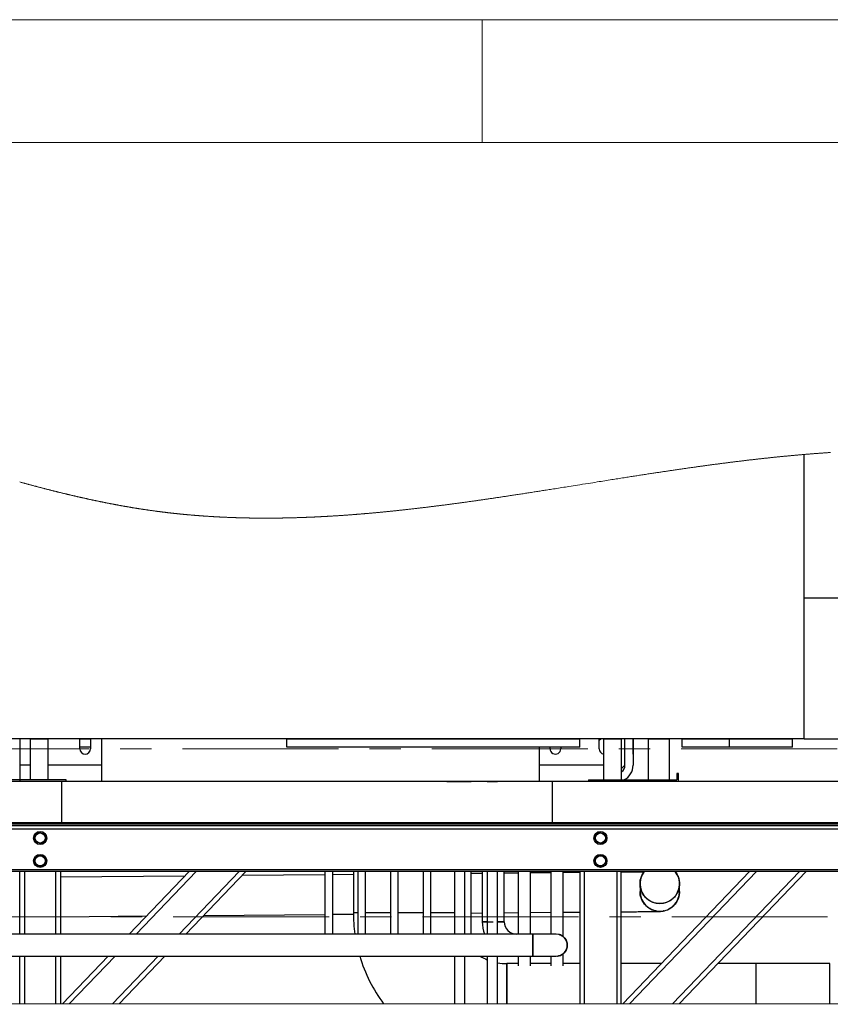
# Model space of a CAD drawing. Header units: millimetres. Extents: x 5 to 589, y 5 to 415.
# Tile 14 of 96: x 78 to 111, y 375 to 415. Entities that reach past the tile are written whole.
import ezdxf

# ---------------------------------------------------------------- set-up
doc = ezdxf.new("R2010")
doc.units = ezdxf.units.MM
doc.linetypes.add('CENTER', pattern=[10.16, 6.35, -1.27, 1.27, -1.27])
doc.layers.add('TRAIT-FORT', color=4, linetype='Continuous', lineweight=25)

msp = doc.modelspace()

# ---------------------------------------------------------------- linework, layer by layer
at = {"color": 7, "linetype": 'Continuous', "lineweight": 18}
for p, q in [((589, 415), (5, 415)), ((97, 415), (97, 410)), ((584, 410), (10, 410))]:
    msp.add_line(p, q, dxfattribs=at)
at = {"color": 7, "linetype": 'CENTER', "lineweight": 18}
for p, q in [((223.22309, 385.2878), (32.52359, 385.2878)), ((233.0004, 378.43945), (18.42773, 378.43945))]:
    msp.add_line(p, q, dxfattribs=at)
at = {"color": 7, "linetype": 'Continuous', "lineweight": 18, "flags": 128}
msp.add_lwpolyline([(111.19628, 397.36377), (111.17396, 397.36231), (111.14765, 397.36058), (111.12134, 397.35883), (111.09503, 397.35707), (111.06873, 397.35529), (111.04188, 397.35347), (111.01503, 397.35164), (110.98819, 397.34979), (110.96134, 397.34792), (110.9345, 397.34605), (110.90765, 397.34416), (110.8808, 397.34225), (110.85402, 397.34034), (110.82723, 397.33842), (110.80044, 397.33648), (110.77365, 397.33453), (110.74686, 397.33257), (110.72055, 397.33063), (110.69424, 397.32868), (110.66793, 397.32671), (110.64162, 397.32473), (110.61477, 397.3227), (110.58792, 397.32066), (110.56108, 397.3186), (110.53423, 397.31653), (110.50738, 397.31445), (110.48053, 397.31236), (110.45368, 397.31025), (110.42684, 397.30814), (110.39999, 397.306), (110.37314, 397.30386), (110.34629, 397.3017), (110.31944, 397.29954), (110.29259, 397.29736), (110.26575, 397.29516), (110.24113, 397.29314), (110.21652, 397.29111), (110.19191, 397.28907), (110.1673, 397.28702), (110.14269, 397.28496), (110.11808, 397.28288), (110.09273, 397.28074), (110.06738, 397.27858), (110.04203, 397.27642), (110.01669, 397.27424), (109.99134, 397.27205), (109.96644, 397.2699), (109.94155, 397.26773), (109.91665, 397.26555), (109.89176, 397.26336), (109.86635, 397.26112), (109.84095, 397.25886), (109.81555, 397.2566), (109.79014, 397.25432), (109.76474, 397.25203), (109.73934, 397.24974), (109.71393, 397.24743), (109.68853, 397.24512), (109.66312, 397.24279), (109.63772, 397.24045), (109.61232, 397.2381), (109.58691, 397.23575), (109.56151, 397.23338), (109.53611, 397.231), (109.50816, 397.22837), (109.48022, 397.22573), (109.45227, 397.22308), (109.42433, 397.22042), (109.39638, 397.21774), (109.37098, 397.2153), (109.34557, 397.21285), (109.32017, 397.21038), (109.29477, 397.20791), (109.26936, 397.20543), (109.24396, 397.20294), (109.21855, 397.20043), (109.19061, 397.19767), (109.16266, 397.19489), (109.13472, 397.19211), (109.10677, 397.18931), (109.07883, 397.1865), (109.05088, 397.18368), (109.02294, 397.18085), (108.99499, 397.178), (108.96705, 397.17515), (108.9391, 397.17228), (108.91166, 397.16945), (108.88421, 397.16661), (108.85677, 397.16377), (108.82932, 397.16091), (108.79968, 397.15781), (108.77004, 397.15469), (108.74041, 397.15157), (108.71077, 397.14843), (108.68113, 397.14528), (108.65149, 397.14212), (108.62354, 397.13913), (108.5956, 397.13612), (108.56765, 397.13311), (108.53971, 397.13008), (108.51176, 397.12705), (108.48382, 397.124), (108.45587, 397.12094), (108.42793, 397.11787), (108.39998, 397.11479), (108.37204, 397.11171), (108.34459, 397.10866), (108.31715, 397.10561), (108.2897, 397.10254), (108.26226, 397.09947), (108.23431, 397.09633), (108.20637, 397.09318), (108.17842, 397.09001), (108.15048, 397.08684), (108.12253, 397.08366), (108.09509, 397.08053), (108.06764, 397.07738), (108.0402, 397.07423), (108.01275, 397.07106), (107.98475, 397.06783), (107.95674, 397.06458), (107.92873, 397.06132), (107.90073, 397.05805), (107.87272, 397.05477), (107.84472, 397.05148), (107.81671, 397.04819), (107.78708, 397.04469), (107.75744, 397.04117), (107.7278, 397.03765), (107.69816, 397.03412), (107.66853, 397.03057), (107.63889, 397.02702), (107.61094, 397.02366), (107.583, 397.02029), (107.55506, 397.01691), (107.52711, 397.01352), (107.49917, 397.01012), (107.46798, 397.00632), (107.4368, 397.0025), (107.40561, 396.99868), (107.37443, 396.99484), (107.34324, 396.99099), (107.31205, 396.98713), (107.28087, 396.98326), (107.24968, 396.97937), (107.21849, 396.97548), (107.18731, 396.97157), (107.15612, 396.96766), (107.12494, 396.96373), (107.09375, 396.95979), (107.06257, 396.95585), (107.03138, 396.95189), (107.0002, 396.94792), (106.96753, 396.94375), (106.93486, 396.93956), (106.90219, 396.93537), (106.86952, 396.93117), (106.83685, 396.92695), (106.80418, 396.92272), (106.77299, 396.91868), (106.74181, 396.91462), (106.71063, 396.91055), (106.67945, 396.90648), (106.64826, 396.90239), (106.61708, 396.8983), (106.58589, 396.89419), (106.55471, 396.89007), (106.52204, 396.88575), (106.48938, 396.88142), (106.45671, 396.87708), (106.42404, 396.87272), (106.39137, 396.86836), (106.35871, 396.86398), (106.32604, 396.85959), (106.29337, 396.8552), (106.26071, 396.85079), (106.22804, 396.84638), (106.19538, 396.84195), (106.16271, 396.83752), (106.13191, 396.83332), (106.10111, 396.82912), (106.07032, 396.82491), (106.03952, 396.82069), (106.00872, 396.81647), (105.97316, 396.81158), (105.93761, 396.80667), (105.90205, 396.80176), (105.8665, 396.79684), (105.83094, 396.7919), (105.79602, 396.78704), (105.7611, 396.78217), (105.72618, 396.77729), (105.69126, 396.7724), (105.65563, 396.7674), (105.62, 396.76239), (105.58437, 396.75737), (105.54874, 396.75234), (105.51311, 396.7473), (105.47748, 396.74224), (105.44185, 396.73718), (105.40622, 396.73211), (105.37059, 396.72702), (105.33496, 396.72193), (105.29934, 396.71683), (105.26371, 396.71171), (105.22808, 396.70659), (105.19245, 396.70146), (105.15326, 396.6958), (105.11407, 396.69013), (105.07488, 396.68445), (105.0357, 396.67876), (104.99651, 396.67306), (104.95495, 396.667), (104.91338, 396.66093), (104.87182, 396.65485), (104.83026, 396.64875), (104.7887, 396.64264), (104.74714, 396.63652), (104.70796, 396.63074), (104.66877, 396.62495), (104.62959, 396.61915), (104.5904, 396.61334), (104.55122, 396.60752), (104.51204, 396.60169), (104.47286, 396.59585), (104.43368, 396.59), (104.3945, 396.58414), (104.35532, 396.57827), (104.31683, 396.5725), (104.27836, 396.56672), (104.23988, 396.56093), (104.2014, 396.55513), (104.15985, 396.54886), (104.11829, 396.54258), (104.07674, 396.53629), (104.03519, 396.52999), (103.99364, 396.52368), (103.95209, 396.51736), (103.90313, 396.5099), (103.85416, 396.50243), (103.80519, 396.49495), (103.75623, 396.48746), (103.70626, 396.4798), (103.6563, 396.47213), (103.60634, 396.46444), (103.55638, 396.45675), (103.50642, 396.44904), (103.45646, 396.44133), (103.4065, 396.4336), (103.35655, 396.42586), (103.30659, 396.41812), (103.25664, 396.41036), (103.20668, 396.40259), (103.15673, 396.39481), (103.10678, 396.38703), (103.05683, 396.37923), (103.00188, 396.37064), (102.94694, 396.36205), (102.892, 396.35344), (102.83706, 396.34483), (102.78212, 396.3362), (102.71869, 396.32623), (102.65527, 396.31625), (102.59185, 396.30626), (102.52843, 396.29625), (102.46501, 396.28624), (102.40273, 396.27639), (102.34044, 396.26654), (102.27816, 396.25668), (102.21589, 396.24681), (102.14175, 396.23505), (102.06761, 396.22327), (101.99348, 396.21149), (101.91935, 396.19971), (101.84522, 396.18791), (101.7711, 396.1761), (101.68215, 396.16193), (101.59321, 396.14775), (101.50428, 396.13356), (101.41534, 396.11937), (101.32641, 396.10517), (101.20997, 396.08658), (101.09353, 396.06799), (100.9771, 396.04939), (100.88819, 396.0352), (100.79929, 396.021), (100.7104, 396.00682), (100.6215, 395.99264), (100.53261, 395.97846), (100.46278, 395.96734), (100.39295, 395.95621), (100.32312, 395.9451), (100.25329, 395.93399), (100.18347, 395.92289), (100.11365, 395.9118), (100.04383, 395.90072), (99.97401, 395.88964), (99.9042, 395.87858), (99.83439, 395.86754), (99.77955, 395.85886), (99.7247, 395.8502), (99.66986, 395.84154), (99.61502, 395.83289), (99.56018, 395.82425), (99.51044, 395.81642), (99.4607, 395.8086), (99.41096, 395.80079), (99.36122, 395.79298), (99.31148, 395.78518), (99.26264, 395.77753), (99.21379, 395.76989), (99.16495, 395.76226), (99.11611, 395.75464), (99.06627, 395.74687), (99.01644, 395.73911), (98.96661, 395.73136), (98.91678, 395.72362), (98.86695, 395.71589), (98.81712, 395.70817), (98.7673, 395.70046), (98.71747, 395.69276), (98.66765, 395.68508), (98.61784, 395.6774), (98.56802, 395.66974), (98.5182, 395.66209), (98.46839, 395.65446), (98.41858, 395.64683), (98.37292, 395.63985), (98.32726, 395.63289), (98.28161, 395.62593), (98.23595, 395.61899), (98.1903, 395.61205), (98.14465, 395.60513), (98.10561, 395.59922), (98.06657, 395.59332), (98.02753, 395.58743), (97.98849, 395.58154), (97.94945, 395.57567), (97.91111, 395.56991), (97.87277, 395.56415), (97.83444, 395.55841), (97.7961, 395.55268), (97.75699, 395.54684), (97.71787, 395.54101), (97.67876, 395.53518), (97.63964, 395.52937), (97.60053, 395.52357), (97.56142, 395.51778), (97.52231, 395.512), (97.48321, 395.50623), (97.4441, 395.50047), (97.40499, 395.49472), (97.36589, 395.48898), (97.32679, 395.48326), (97.28769, 395.47754), (97.24859, 395.47184), (97.21275, 395.46662), (97.17691, 395.46141), (97.14107, 395.45621), (97.10523, 395.45102), (97.06939, 395.44584), (97.03356, 395.44066), (96.99818, 395.43557), (96.9628, 395.43048), (96.92742, 395.42541), (96.89204, 395.42034), (96.85666, 395.41529), (96.82192, 395.41033), (96.78717, 395.40538), (96.75243, 395.40045), (96.71769, 395.39552), (96.68224, 395.39051), (96.64679, 395.3855), (96.61134, 395.38051), (96.5759, 395.37552), (96.54045, 395.37055), (96.50501, 395.36559), (96.46956, 395.36064), (96.43412, 395.3557), (96.39868, 395.35077), (96.36324, 395.34585), (96.32781, 395.34095), (96.29237, 395.33605), (96.25693, 395.33117), (96.22149, 395.3263), (96.18901, 395.32184), (96.15654, 395.3174), (96.12406, 395.31296), (96.09158, 395.30854), (96.0591, 395.30412), (96.02663, 395.29972), (95.9912, 395.29493), (95.95578, 395.29015), (95.92035, 395.28538), (95.88493, 395.28062), (95.84951, 395.27588), (95.81408, 395.27115), (95.77867, 395.26643), (95.7462, 395.26211), (95.71373, 395.25781), (95.68127, 395.25352), (95.64881, 395.24924), (95.61634, 395.24496), (95.58388, 395.24071), (95.55142, 395.23646), (95.51896, 395.23222), (95.48651, 395.228), (95.45404, 395.22378), (95.42159, 395.21958), (95.38914, 395.21539), (95.35853, 395.21145), (95.32794, 395.20751), (95.29734, 395.20359), (95.26674, 395.19968), (95.23615, 395.19578), (95.20517, 395.19185), (95.1742, 395.18792), (95.14323, 395.184), (95.11226, 395.1801), (95.08129, 395.1762), (95.05032, 395.17232), (95.01935, 395.16845), (94.98838, 395.16459), (94.95594, 395.16056), (94.9235, 395.15654), (94.89106, 395.15253), (94.85863, 395.14853), (94.82619, 395.14455), (94.79376, 395.14058), (94.76132, 395.13663), (94.72889, 395.13268), (94.69646, 395.12875), (94.66403, 395.12483), (94.6316, 395.12093), (94.59917, 395.11703), (94.56859, 395.11338), (94.53802, 395.10973), (94.50745, 395.10609), (94.47688, 395.10247), (94.44631, 395.09886), (94.41852, 395.09559), (94.39073, 395.09233), (94.36294, 395.08907), (94.33515, 395.08583), (94.30736, 395.0826), (94.27958, 395.07938), (94.25179, 395.07616), (94.22123, 395.07264), (94.19067, 395.06913), (94.16011, 395.06564), (94.12955, 395.06215), (94.09899, 395.05868), (94.06843, 395.05522), (94.03787, 395.05177), (94.00732, 395.04834), (93.97677, 395.04492), (93.94621, 395.04151), (93.91621, 395.03817), (93.8862, 395.03485), (93.8562, 395.03154), (93.82619, 395.02824), (93.79848, 395.0252), (93.77077, 395.02218), (93.74306, 395.01917), (93.71536, 395.01616), (93.68765, 395.01317), (93.66044, 395.01025), (93.63323, 395.00733), (93.60602, 395.00442), (93.57881, 395.00153), (93.55105, 394.99858), (93.52328, 394.99565), (93.49552, 394.99273), (93.46776, 394.98982), (93.44, 394.98692), (93.41224, 394.98403), (93.38448, 394.98115), (93.35673, 394.97829), (93.32897, 394.97544), (93.30122, 394.97259), (93.27346, 394.96976), (93.24571, 394.96694), (93.21796, 394.96414), (93.1902, 394.96134), (93.16477, 394.95879), (93.13933, 394.95625), (93.1139, 394.95371), (93.08846, 394.95119), (93.06302, 394.94868), (93.03759, 394.94618), (93.00985, 394.94346), (92.9821, 394.94075), (92.95436, 394.93806), (92.92661, 394.93537), (92.89887, 394.9327), (92.87113, 394.93005), (92.84339, 394.9274), (92.81797, 394.92499), (92.79254, 394.92258), (92.76711, 394.92018), (92.74169, 394.9178), (92.71626, 394.91543), (92.69084, 394.91306), (92.66542, 394.91071), (92.63999, 394.90837), (92.61458, 394.90604), (92.58915, 394.90372), (92.56373, 394.90141), (92.53832, 394.89911), (92.51435, 394.89695), (92.49039, 394.8948), (92.46642, 394.89266), (92.44246, 394.89053), (92.4185, 394.88841), (92.39077, 394.88597), (92.36305, 394.88354), (92.33532, 394.88112), (92.3076, 394.87872), (92.27988, 394.87633), (92.25216, 394.87395), (92.22444, 394.87159), (92.19904, 394.86943), (92.17363, 394.86729), (92.14822, 394.86516), (92.12282, 394.86303), (92.09741, 394.86092), (92.07201, 394.85882), (92.04661, 394.85674), (92.0212, 394.85466), (91.9958, 394.85259), (91.9704, 394.85054), (91.945, 394.84849), (91.9196, 394.84646), (91.89566, 394.84456), (91.87171, 394.84266), (91.84777, 394.84078), (91.82382, 394.8389), (91.79988, 394.83704), (91.77448, 394.83507), (91.74909, 394.83312), (91.7237, 394.83118), (91.69831, 394.82924), (91.67292, 394.82732), (91.64753, 394.82542), (91.62359, 394.82363), (91.59965, 394.82185), (91.57571, 394.82008), (91.55178, 394.81833), (91.52784, 394.81658), (91.50391, 394.81485), (91.47998, 394.81312), (91.45604, 394.81141), (91.43211, 394.8097), (91.40818, 394.80801), (91.38468, 394.80636), (91.36117, 394.80472), (91.33767, 394.80309), (91.31417, 394.80146), (91.29115, 394.79989), (91.26813, 394.79832), (91.24511, 394.79676), (91.22209, 394.79521), (91.19908, 394.79368), (91.17606, 394.79215), (91.15436, 394.79072), (91.13266, 394.7893), (91.11096, 394.78788), (91.08926, 394.78648), (91.06756, 394.78509), (91.04334, 394.78354), (91.01913, 394.78201), (90.99491, 394.78048), (90.9707, 394.77897), (90.94649, 394.77747), (90.92228, 394.77598), (90.89806, 394.77451), (90.87385, 394.77304), (90.85216, 394.77174), (90.83047, 394.77044), (90.80878, 394.76916), (90.78709, 394.76788), (90.7654, 394.76662), (90.7441, 394.76538), (90.7228, 394.76416), (90.7015, 394.76294), (90.6802, 394.76174), (90.65484, 394.76031), (90.62949, 394.7589), (90.60413, 394.7575), (90.57878, 394.75612), (90.55343, 394.75474), (90.52807, 394.75339), (90.50639, 394.75223), (90.48471, 394.75109), (90.46303, 394.74996), (90.44135, 394.74883), (90.41967, 394.74772), (90.39838, 394.74664), (90.37709, 394.74556), (90.3558, 394.7445), (90.33451, 394.74344), (90.31279, 394.74237), (90.29107, 394.74132), (90.26935, 394.74027), (90.24763, 394.73923), (90.2259, 394.7382), (90.20419, 394.73718), (90.18247, 394.73617), (90.16075, 394.73517), (90.13903, 394.73419), (90.11731, 394.73321), (90.0956, 394.73224), (90.07388, 394.73128), (90.05217, 394.73033), (90.03045, 394.72939), (90.00657, 394.72838), (89.98268, 394.72737), (89.9588, 394.72637), (89.93492, 394.72539), (89.91104, 394.72442), (89.88937, 394.72355), (89.86771, 394.72269), (89.84605, 394.72184), (89.82439, 394.721), (89.80273, 394.72017), (89.78146, 394.71936), (89.76018, 394.71857), (89.73891, 394.71778), (89.71765, 394.71701), (89.69594, 394.71623), (89.67424, 394.71546), (89.65253, 394.7147), (89.63083, 394.71395), (89.60913, 394.71321), (89.58743, 394.71248), (89.56573, 394.71177), (89.54403, 394.71106), (89.52234, 394.71036), (89.50064, 394.70968), (89.47894, 394.709), (89.45725, 394.70834), (89.43555, 394.70768), (89.41386, 394.70704), (89.38999, 394.70635), (89.36613, 394.70566), (89.34227, 394.705), (89.31841, 394.70434), (89.29455, 394.7037), (89.27286, 394.70312), (89.25117, 394.70256), (89.22948, 394.70201), (89.20779, 394.70147), (89.1861, 394.70094), (89.16442, 394.70042), (89.14273, 394.69991), (89.12286, 394.69945), (89.10298, 394.69901), (89.0831, 394.69857), (89.06322, 394.69814), (89.04335, 394.69772), (89.02347, 394.69731), (89.0036, 394.69691), (88.98373, 394.69652), (88.96385, 394.69614), (88.94398, 394.69576), (88.92411, 394.6954), (88.90423, 394.69504), (88.88082, 394.69464), (88.8574, 394.69425), (88.83398, 394.69387), (88.81056, 394.6935), (88.78894, 394.69317), (88.76731, 394.69286), (88.74569, 394.69255), (88.72406, 394.69226), (88.70244, 394.69198), (88.6812, 394.69171), (88.65996, 394.69146), (88.63873, 394.69121), (88.61749, 394.69098), (88.59583, 394.69075), (88.57416, 394.69054), (88.55249, 394.69033), (88.53083, 394.69014), (88.50916, 394.68996), (88.4875, 394.68979), (88.46583, 394.68963), (88.44417, 394.68949), (88.42251, 394.68935), (88.40085, 394.68923), (88.37919, 394.68912), (88.35753, 394.68902), (88.33587, 394.68893), (88.31422, 394.68885), (88.29436, 394.68879), (88.27451, 394.68874), (88.25466, 394.6887), (88.23481, 394.68867), (88.21496, 394.68865), (88.19511, 394.68864), (88.17345, 394.68864), (88.1518, 394.68865), (88.13015, 394.68867), (88.1085, 394.68871), (88.08685, 394.68876), (88.0652, 394.68882), (88.04355, 394.68889), (88.02371, 394.68896), (88.00387, 394.68905), (87.98402, 394.68914), (87.96418, 394.68925), (87.94434, 394.68936), (87.9245, 394.68949), (87.90466, 394.68963), (87.88482, 394.68977), (87.86498, 394.68993), (87.84514, 394.6901), (87.8253, 394.69027), (87.80547, 394.69046), (87.78676, 394.69064), (87.76806, 394.69084), (87.74936, 394.69104), (87.73066, 394.69125), (87.71196, 394.69148), (87.69032, 394.69174), (87.66868, 394.69202), (87.64705, 394.69232), (87.62542, 394.69262), (87.60378, 394.69294), (87.58215, 394.69327), (87.56052, 394.69361), (87.54069, 394.69394), (87.52087, 394.69427), (87.50104, 394.69462), (87.48121, 394.69497), (87.46138, 394.69534), (87.44156, 394.69571), (87.42173, 394.6961), (87.40191, 394.6965), (87.38209, 394.69691), (87.36227, 394.69732), (87.34244, 394.69775), (87.32262, 394.69819), (87.30394, 394.69862), (87.28525, 394.69905), (87.26656, 394.69949), (87.24787, 394.69995), (87.22919, 394.70041), (87.20937, 394.70091), (87.18955, 394.70142), (87.16974, 394.70194), (87.14992, 394.70247), (87.13011, 394.70302), (87.11029, 394.70357), (87.09161, 394.7041), (87.07293, 394.70464), (87.05425, 394.7052), (87.03557, 394.70576), (87.01689, 394.70633), (86.99822, 394.70691), (86.97954, 394.7075), (86.96086, 394.7081), (86.94218, 394.7087), (86.92351, 394.70932), (86.90517, 394.70994), (86.88682, 394.71057), (86.86848, 394.7112), (86.85014, 394.71185), (86.83059, 394.71254), (86.81103, 394.71325), (86.79148, 394.71397), (86.77193, 394.7147), (86.75237, 394.71545), (86.73317, 394.71618), (86.71397, 394.71693), (86.69476, 394.71769), (86.67556, 394.71846), (86.65597, 394.71926), (86.63638, 394.72006), (86.61679, 394.72088), (86.5972, 394.72171), (86.57761, 394.72255), (86.55802, 394.7234), (86.53843, 394.72426), (86.51884, 394.72513), (86.49926, 394.72601), (86.47967, 394.72691), (86.46009, 394.72781), (86.4405, 394.72873), (86.42091, 394.72966), (86.40133, 394.73059), (86.38338, 394.73146), (86.36543, 394.73234), (86.34748, 394.73323), (86.32953, 394.73413), (86.31158, 394.73504), (86.29363, 394.73595), (86.27406, 394.73696), (86.25447, 394.73799), (86.2349, 394.73902), (86.21532, 394.74006), (86.19574, 394.74112), (86.17617, 394.74218), (86.15659, 394.74326), (86.13865, 394.74426), (86.1207, 394.74527), (86.10276, 394.74628), (86.08482, 394.74731), (86.06688, 394.74834), (86.04894, 394.74939), (86.031, 394.75044), (86.01306, 394.75151), (85.99512, 394.75258), (85.97718, 394.75366), (85.95925, 394.75476), (85.94131, 394.75586), (85.9244, 394.75691), (85.90749, 394.75796), (85.89058, 394.75903), (85.87366, 394.7601), (85.85676, 394.76119), (85.83719, 394.76245), (85.81763, 394.76372), (85.79806, 394.76501), (85.7785, 394.76631), (85.75894, 394.76761), (85.73938, 394.76893), (85.71982, 394.77027), (85.70189, 394.7715), (85.68396, 394.77274), (85.66603, 394.77399), (85.64811, 394.77525), (85.63018, 394.77652), (85.61225, 394.7778), (85.59433, 394.77909), (85.5764, 394.78039), (85.55848, 394.7817), (85.54055, 394.78302), (85.52263, 394.78435), (85.50471, 394.78569), (85.48781, 394.78696), (85.47091, 394.78824), (85.45401, 394.78953), (85.43711, 394.79083), (85.42022, 394.79213), (85.4023, 394.79353), (85.38438, 394.79493), (85.36646, 394.79635), (85.34855, 394.79777), (85.33063, 394.79921), (85.31271, 394.80065), (85.29582, 394.80202), (85.27893, 394.80341), (85.26204, 394.8048), (85.24514, 394.8062), (85.22825, 394.8076), (85.20941, 394.80918), (85.19055, 394.81077), (85.17171, 394.81238), (85.15286, 394.81399), (85.13401, 394.81562), (85.11516, 394.81726), (85.09632, 394.8189), (85.07747, 394.82056), (85.05793, 394.8223), (85.0384, 394.82404), (85.01887, 394.8258), (84.99933, 394.82757), (84.9798, 394.82935), (84.96027, 394.83114), (84.94073, 394.83294), (84.92283, 394.83461), (84.90492, 394.83628), (84.88702, 394.83797), (84.86912, 394.83967), (84.85122, 394.84137), (84.83332, 394.84309), (84.81542, 394.84481), (84.79752, 394.84655), (84.77962, 394.8483), (84.76172, 394.85006), (84.74382, 394.85182), (84.72593, 394.8536), (84.70905, 394.85529), (84.69218, 394.85699), (84.67531, 394.85869), (84.65843, 394.8604), (84.64156, 394.86213), (84.62367, 394.86397), (84.60578, 394.86581), (84.58788, 394.86767), (84.56999, 394.86954), (84.5521, 394.87142), (84.53421, 394.87331), (84.51734, 394.8751), (84.50048, 394.8769), (84.48361, 394.87871), (84.46674, 394.88053), (84.44988, 394.88236), (84.43301, 394.8842), (84.41615, 394.88605), (84.39928, 394.88791), (84.38242, 394.88977), (84.36555, 394.89165), (84.349, 394.8935), (84.33243, 394.89536), (84.31587, 394.89723), (84.29931, 394.89911), (84.28143, 394.90115), (84.26355, 394.9032), (84.24567, 394.90526), (84.22779, 394.90733), (84.20991, 394.90941), (84.19203, 394.9115), (84.17517, 394.91349), (84.15832, 394.91548), (84.14146, 394.91748), (84.12461, 394.91949), (84.10775, 394.92151), (84.0909, 394.92354), (84.07405, 394.92558), (84.05719, 394.92763), (84.04034, 394.92969), (84.02349, 394.93176), (84.00694, 394.9338), (83.99039, 394.93585), (83.97384, 394.93791), (83.95729, 394.93998), (83.94044, 394.9421), (83.92359, 394.94422), (83.90675, 394.94636), (83.8899, 394.9485), (83.87305, 394.95066), (83.85651, 394.95278), (83.83996, 394.95492), (83.82342, 394.95706), (83.80687, 394.95922), (83.78999, 394.96142), (83.77311, 394.96364), (83.75623, 394.96587), (83.73936, 394.96811), (83.72248, 394.97035), (83.7056, 394.97261), (83.68872, 394.97487), (83.66924, 394.9775), (83.64975, 394.98015), (83.63027, 394.9828), (83.61079, 394.98547), (83.59131, 394.98815), (83.57183, 394.99085), (83.55234, 394.99355), (83.53449, 394.99605), (83.51663, 394.99855), (83.49878, 395.00107), (83.48093, 395.0036), (83.46307, 395.00613), (83.44522, 395.00868), (83.42737, 395.01124), (83.40952, 395.01381), (83.39167, 395.01639), (83.37382, 395.01899), (83.35597, 395.02159), (83.33812, 395.02421), (83.32129, 395.02668), (83.30446, 395.02917), (83.28763, 395.03166), (83.27081, 395.03416), (83.25398, 395.03668), (83.23613, 395.03936), (83.21829, 395.04204), (83.20045, 395.04474), (83.1826, 395.04745), (83.16476, 395.05017), (83.14692, 395.0529), (83.1301, 395.05548), (83.11327, 395.05808), (83.09645, 395.06068), (83.07963, 395.06329), (83.06281, 395.06591), (83.04404, 395.06885), (83.02527, 395.0718), (83.0065, 395.07476), (82.98773, 395.07773), (82.96896, 395.08071), (82.95019, 395.08371), (82.93142, 395.08671), (82.91266, 395.08973), (82.89483, 395.09261), (82.87699, 395.0955), (82.85916, 395.09839), (82.84132, 395.10131), (82.82349, 395.10422), (82.80567, 395.10715), (82.78885, 395.10992), (82.77204, 395.11271), (82.75523, 395.1155), (82.73842, 395.11829), (82.72161, 395.1211), (82.70286, 395.12425), (82.6841, 395.1274), (82.66534, 395.13057), (82.64658, 395.13375), (82.62782, 395.13694), (82.60907, 395.14014), (82.59031, 395.14335), (82.57155, 395.14657), (82.5528, 395.1498), (82.53405, 395.15304), (82.51529, 395.1563), (82.49654, 395.15957), (82.47779, 395.16284), (82.45904, 395.16613), (82.44028, 395.16943), (82.42153, 395.17274), (82.40189, 395.17622), (82.38225, 395.17971), (82.36261, 395.18321), (82.34297, 395.18672), (82.32333, 395.19025), (82.30369, 395.19378), (82.28588, 395.197), (82.26806, 395.20023), (82.25025, 395.20347), (82.23244, 395.20672), (82.21463, 395.20997), (82.19682, 395.21324), (82.17582, 395.2171), (82.15483, 395.22098), (82.13385, 395.22487), (82.11286, 395.22877), (82.09412, 395.23226), (82.07538, 395.23577), (82.05664, 395.23928), (82.0379, 395.24281), (82.01917, 395.24634), (82.00043, 395.24989), (81.98169, 395.25344), (81.96296, 395.25701), (81.94155, 395.2611), (81.92014, 395.2652), (81.89873, 395.26931), (81.87732, 395.27344), (81.85591, 395.27758), (81.83451, 395.28174), (81.8131, 395.2859), (81.79348, 395.28974), (81.77386, 395.29358), (81.75424, 395.29743), (81.73462, 395.3013), (81.715, 395.30517), (81.69538, 395.30906), (81.67398, 395.31331), (81.65258, 395.31757), (81.63118, 395.32185), (81.60978, 395.32614), (81.58838, 395.33044), (81.56698, 395.33475), (81.54559, 395.33908), (81.52597, 395.34306), (81.50636, 395.34705), (81.48675, 395.35105), (81.46714, 395.35505), (81.44753, 395.35907), (81.42792, 395.3631), (81.40831, 395.36714), (81.3887, 395.3712), (81.36909, 395.37526), (81.34948, 395.37933), (81.32988, 395.38341), (81.31027, 395.3875), (81.29179, 395.39137), (81.2733, 395.39524), (81.25482, 395.39913), (81.23633, 395.40302), (81.21785, 395.40693), (81.19845, 395.41104), (81.17905, 395.41515), (81.15966, 395.41928), (81.14026, 395.42341), (81.12086, 395.42756), (81.10147, 395.43171), (81.08207, 395.43588), (81.06074, 395.44047), (81.03941, 395.44508), (81.01807, 395.44969), (80.99674, 395.45432), (80.97541, 395.45896), (80.95408, 395.46361), (80.93275, 395.46827), (80.91143, 395.47294), (80.8901, 395.47763), (80.86877, 395.48233), (80.84782, 395.48695), (80.82688, 395.49158), (80.80593, 395.49623), (80.78499, 395.50089), (80.76367, 395.50564), (80.74234, 395.5104), (80.72102, 395.51517), (80.6997, 395.51996), (80.67838, 395.52475), (80.65743, 395.52948), (80.6365, 395.53421), (80.61556, 395.53895), (80.59462, 395.5437), (80.57325, 395.54856), (80.55189, 395.55343), (80.53053, 395.55832), (80.50917, 395.56321), (80.4878, 395.56811), (80.46644, 395.57303), (80.44508, 395.57795), (80.42377, 395.58288), (80.40245, 395.58781), (80.38114, 395.59276), (80.35983, 395.59771), (80.33852, 395.60268), (80.31759, 395.60757), (80.29666, 395.61247), (80.27573, 395.61737), (80.2548, 395.62229), (80.23345, 395.62732), (80.2121, 395.63236), (80.19074, 395.63741), (80.16939, 395.64247), (80.14804, 395.64754), (80.12669, 395.65262), (80.10534, 395.65771), (80.08399, 395.66281), (80.06264, 395.66792), (80.04129, 395.67303), (80.01994, 395.67816), (79.99859, 395.6833), (79.97724, 395.68845), (79.9559, 395.69361), (79.93242, 395.6993), (79.90894, 395.70499), (79.88546, 395.7107), (79.86198, 395.71642), (79.8385, 395.72216), (79.81721, 395.72737), (79.79591, 395.73259), (79.77461, 395.73782), (79.75332, 395.74305), (79.73203, 395.7483), (79.71112, 395.75347), (79.6902, 395.75864), (79.66929, 395.76382), (79.64838, 395.76901), (79.62349, 395.7752), (79.59859, 395.7814), (79.5737, 395.78762), (79.54881, 395.79384), (79.52392, 395.80008), (79.49903, 395.80634), (79.47414, 395.8126), (79.44925, 395.81887), (79.42437, 395.82516), (79.39948, 395.83146), (79.3746, 395.83777), (79.34971, 395.8441), (79.32625, 395.85007), (79.30278, 395.85606), (79.27932, 395.86205), (79.25586, 395.86806), (79.2324, 395.87407), (79.20752, 395.88046), (79.18264, 395.88686), (79.15777, 395.89328), (79.13289, 395.8997), (79.10801, 395.90614), (79.08313, 395.91259), (79.05968, 395.91868), (79.03622, 395.92478), (79.01277, 395.93088), (78.98931, 395.937), (78.96586, 395.94313), (78.94241, 395.94927), (78.91896, 395.95542), (78.89551, 395.96158), (78.87206, 395.96774), (78.84861, 395.97392), (78.82558, 395.98), (78.80255, 395.98608), (78.77952, 395.99217), (78.75649, 395.99828), (78.72937, 396.00548), (78.70224, 396.01269), (78.67511, 396.01991), (78.64799, 396.02715), (78.62086, 396.0344), (78.59374, 396.04166), (78.56661, 396.04893), (78.54175, 396.05561), (78.51689, 396.0623), (78.49203, 396.069), (78.46717, 396.0757), (78.44231, 396.08242), (78.41745, 396.08915), (78.39259, 396.09588), (78.36773, 396.10263), (78.34288, 396.10938), (78.31802, 396.11615), (78.29317, 396.12292), (78.26831, 396.1297), (78.23902, 396.13771), (78.20973, 396.14573), (78.18044, 396.15376), (78.15115, 396.1618)], dxfattribs=at)
at = {"layer": 'TRAIT-FORT', "color": 4, "linetype": 'Continuous', "lineweight": 25}
for p, q in [((110.11808, 385.69455), (110.11808, 397.28288)), ((110.11808, 391.44406), (111.85141, 391.44406)), ((110.11808, 385.69455), (69.01141, 385.69455)), ((78.1514, 385.69455), (78.1514, 384.62114)), ((78.58474, 385.68777), (78.58474, 384.02114)), ((79.31807, 385.68777), (78.58474, 385.68777)), ((78.6014, 385.68777), (78.6014, 385.69455)), ((79.03474, 385.69455), (79.03474, 385.68777)), ((79.31807, 384.02114), (79.31807, 385.68777)), ((80.60141, 385.2878), (80.60141, 385.69455)), ((81.03474, 385.68777), (80.60141, 385.68777)), ((81.03474, 385.69455), (81.03474, 385.2878)), ((81.48474, 385.69455), (81.48474, 384.62114)), ((100.98474, 385.68777), (89.03474, 385.68777)), ((89.03474, 385.35447), (89.03474, 385.68777)), ((99.31807, 385.69455), (99.31807, 385.68777)), ((99.76807, 385.68777), (99.76807, 385.69455)), ((100.2014, 385.69455), (100.2014, 385.68777)), ((100.98474, 385.35447), (100.98474, 385.68777)), ((101.76807, 385.2878), (101.76807, 385.69455)), ((101.76807, 385.63629), (101.83216, 385.69455)), ((101.8247, 385.68777), (101.76807, 385.68777)), ((101.9514, 385.68777), (101.9514, 384.02114)), ((102.68474, 385.68777), (101.9514, 385.68777)), ((102.20141, 385.69455), (102.20141, 385.68777)), ((102.65141, 385.69455), (102.65141, 385.68777)), ((102.68474, 384.02114), (102.68474, 385.68777)), ((102.81807, 384.62114), (102.81807, 385.69455)), ((103.15141, 385.69455), (103.15141, 384.62114)), ((103.15141, 385.2878), (103.15141, 385.69455)), ((103.76807, 385.68777), (103.76807, 384.02114)), ((104.64141, 385.68777), (103.76807, 385.68777)), ((104.64141, 384.02114), (104.64141, 385.68777)), ((107.08474, 385.68777), (105.1514, 385.68777)), ((105.1514, 385.35447), (105.1514, 385.68777)), ((107.08474, 385.35447), (107.08474, 385.68777)), ((109.65141, 385.68777), (107.08474, 385.68777)), ((109.65141, 385.35447), (109.65141, 385.68777)), ((110.11808, 385.69455), (111.85141, 385.69455)), ((81.03474, 385.35447), (80.60141, 385.35447)), ((100.98474, 385.35447), (89.03474, 385.35447)), ((99.31807, 385.35447), (99.31807, 384.62114)), ((99.76807, 385.2878), (99.76807, 385.35447)), ((100.2014, 385.35447), (100.2014, 385.2878)), ((103.15141, 385.07272), (103.15141, 385.2878)), ((107.08474, 385.35447), (105.1514, 385.35447)), ((109.65141, 385.35447), (107.08474, 385.35447)), ((78.1514, 384.62114), (78.1514, 384.02114)), ((78.58474, 384.62114), (78.1514, 384.62114)), ((81.48474, 384.62114), (79.31807, 384.62114)), ((81.48474, 384.62114), (81.48474, 383.95447)), ((99.31807, 384.62114), (99.31807, 383.95447)), ((101.9514, 384.62114), (99.31807, 384.62114)), ((102.81807, 384.62114), (102.68474, 384.4878)), ((78.1514, 384.02114), (76.48474, 384.02114)), ((78.1514, 384.02114), (78.1514, 383.95447)), ((80.05141, 384.02114), (78.1514, 384.02114)), ((80.05141, 383.95447), (80.05141, 384.02114)), ((101.33807, 384.02114), (101.33807, 383.95447)), ((101.33807, 384.02114), (104.93807, 384.02114)), ((104.93807, 384.2878), (104.93807, 384.02114)), ((105.00474, 384.2878), (104.93807, 384.2878)), ((105.00474, 383.95447), (105.00474, 384.2878)), ((79.85194, 383.95447), (59.85193, 383.95447)), ((79.85194, 383.95447), (79.85194, 382.2878)), ((99.85193, 383.95447), (79.85194, 383.95447)), ((90.59274, 383.95537), (90.59274, 383.95447)), ((90.91007, 383.95537), (90.59274, 383.95537)), ((90.91007, 383.95447), (90.91007, 383.95537)), ((91.92607, 383.95537), (91.92607, 383.95447)), ((92.2434, 383.95537), (91.92607, 383.95537)), ((92.2434, 383.95447), (92.2434, 383.95537)), ((93.24708, 383.95537), (92.25027, 383.95537)), ((93.2594, 383.95537), (93.2594, 383.95447)), ((93.57674, 383.95537), (93.2594, 383.95537)), ((93.57674, 383.95447), (93.57674, 383.95537)), ((94.58254, 383.95537), (93.58783, 383.95537)), ((94.59274, 383.95537), (94.59274, 383.95447)), ((94.91007, 383.95537), (94.59274, 383.95537)), ((94.91007, 383.95447), (94.91007, 383.95537)), ((95.66808, 383.95537), (94.9235, 383.95537)), ((95.5645, 383.95537), (95.66127, 383.95537)), ((95.66808, 383.95447), (95.66808, 383.95537)), ((95.87371, 383.95537), (95.66808, 383.95537)), ((95.66808, 383.95537), (95.87343, 383.95537)), ((95.87307, 383.95537), (95.87307, 383.95447)), ((96.29641, 383.95447), (96.29641, 383.95537)), ((96.5514, 383.95447), (96.5514, 383.95538)), ((97.20641, 383.95537), (97.20641, 383.95447)), ((97.20641, 383.95537), (97.62974, 383.95537)), ((97.62974, 383.95537), (97.20641, 383.95537)), ((97.62974, 383.95447), (97.62974, 383.95537)), ((98.46671, 383.95537), (98.46671, 383.95447)), ((98.96672, 383.95537), (98.46671, 383.95537)), ((98.96672, 383.95447), (98.96672, 383.95537)), ((99.01641, 383.95537), (98.97935, 383.95537)), ((99.01641, 383.95447), (99.01641, 383.95537)), ((99.80005, 383.95537), (99.80005, 383.95447)), ((100.30005, 383.95537), (99.80005, 383.95537)), ((99.85193, 383.95447), (99.85193, 382.2878)), ((119.85194, 383.95447), (99.85193, 383.95447)), ((100.30005, 383.95447), (100.30005, 383.95537)), ((106.16254, 383.95537), (106.16254, 383.95447)), ((106.47987, 383.95537), (106.16254, 383.95537)), ((106.47987, 383.95447), (106.47987, 383.95537)), ((59.85193, 382.2878), (79.85194, 382.2878)), ((119.65107, 382.22114), (60.48473, 382.22114)), ((119.65107, 382.15447), (60.48473, 382.15447)), ((119.65107, 382.02114), (60.48473, 382.02114)), ((79.85194, 382.2878), (99.85193, 382.2878)), ((99.85193, 382.2878), (119.85194, 382.2878)), ((119.65107, 380.35447), (60.48473, 380.35447)), ((119.65107, 380.2878), (60.48473, 380.2878)), ((78.1514, 377.73672), (78.1514, 380.2878)), ((78.35141, 380.2878), (78.35141, 377.73673)), ((79.61807, 377.73674), (79.61807, 380.2878)), ((79.81807, 380.2878), (79.81807, 377.73675)), ((84.88558, 380.10111), (79.81807, 380.05486)), ((82.61977, 377.73679), (85.06449, 380.2878)), ((85.34151, 380.2878), (82.89679, 377.7368)), ((84.65123, 377.73682), (87.09592, 380.2878)), ((87.37293, 380.2878), (84.92825, 377.73683)), ((90.59274, 380.1532), (87.21439, 380.12237)), ((90.59274, 380.2878), (90.59274, 377.73691)), ((90.91007, 377.73691), (90.91007, 380.2878)), ((91.75141, 380.16378), (90.91007, 380.1561)), ((91.75141, 380.2878), (91.75141, 378.62204)), ((91.92607, 380.2878), (91.92607, 377.73693)), ((92.2434, 377.73694), (92.2434, 380.2878)), ((93.2594, 380.2878), (93.2594, 377.73695)), ((93.57674, 377.73696), (93.57674, 380.2878)), ((94.59274, 380.2878), (94.59274, 377.73697)), ((94.91007, 377.73698), (94.91007, 380.2878)), ((95.87307, 380.2878), (95.87307, 377.73699)), ((96.29641, 377.737), (96.29641, 380.2878)), ((96.55141, 377.737), (96.55141, 380.2878)), ((97.00308, 380.21172), (96.55141, 380.2076)), ((97.00308, 380.2878), (97.00308, 378.23871)), ((97.20641, 380.2878), (97.2064, 377.73701)), ((97.62974, 377.73702), (97.62974, 380.2878)), ((97.89975, 378.23871), (97.89975, 380.2878)), ((98.46671, 380.22508), (97.89975, 380.2199)), ((98.46671, 380.2878), (98.46671, 377.73703)), ((98.96672, 377.73704), (98.96672, 380.2878)), ((99.80005, 380.23725), (98.96672, 380.22964)), ((99.80005, 380.2878), (99.80005, 377.73706)), ((100.30005, 377.63963), (100.30005, 380.2878)), ((100.98474, 380.24806), (100.30005, 380.24181)), ((100.98474, 380.2878), (100.98474, 374.89186)), ((101.15141, 380.2878), (101.15141, 374.89183)), ((102.48467, 380.2878), (102.48467, 374.89158)), ((102.65134, 380.2878), (102.65134, 374.89154)), ((102.65141, 380.2878), (102.65141, 376.53871)), ((102.72633, 374.89153), (107.89776, 380.2878)), ((108.17477, 380.2878), (103.00329, 374.89148)), ((103.5991, 380.2878), (103.5991, 380.27893)), ((104.75739, 374.89115), (109.92919, 380.2878)), ((110.2062, 380.2878), (105.03435, 374.89109)), ((103.43261, 379.78871), (103.43261, 379.47246)), ((105.04261, 379.47246), (105.04261, 379.78871)), ((105.03448, 379.36814), (105.03519, 379.37429)), ((79.81807, 378.44479), (83.32899, 378.47684)), ((85.6578, 378.49809), (90.59274, 378.54314)), ((90.91007, 378.54604), (91.75178, 378.55372)), ((91.75141, 378.62204), (91.92607, 378.62204)), ((91.75141, 378.62204), (91.92607, 378.62204)), ((91.75141, 378.62204), (91.92607, 378.62204)), ((92.2434, 378.62204), (93.2594, 378.62204)), ((92.2434, 378.62204), (93.2594, 378.62204)), ((92.2434, 378.62204), (93.2594, 378.62204)), ((93.57674, 378.62204), (94.59274, 378.62204)), ((93.57674, 378.62204), (93.83475, 378.62204)), ((93.57674, 378.62204), (94.59274, 378.62204)), ((93.83475, 378.62204), (94.59274, 378.62204)), ((94.91007, 378.62204), (95.87307, 378.62204)), ((94.91007, 378.62204), (95.87307, 378.62204)), ((94.91007, 378.62204), (95.87307, 378.62204)), ((96.55141, 378.59753), (97.00308, 378.60165)), ((97.89975, 378.60983), (98.46671, 378.61501)), ((98.96672, 378.61957), (99.80005, 378.62718)), ((100.30005, 378.63174), (100.98474, 378.63799)), ((97.2064, 378.23871), (97.00308, 378.23871)), ((97.00308, 378.23871), (97.2064, 378.23871)), ((97.00308, 378.23871), (97.45141, 378.23871)), ((97.89975, 378.23871), (97.62974, 378.23871)), ((97.62974, 378.23871), (97.89975, 378.23871)), ((97.62974, 378.23871), (97.89975, 378.23871)), ((99.07099, 377.73704), (62.24848, 377.73648)), ((98.46671, 377.73704), (98.40142, 377.73704)), ((99.07099, 377.73704), (98.96672, 377.73704)), ((62.24849, 376.83982), (99.07101, 376.84037)), ((78.1514, 374.89619), (78.1514, 376.84006)), ((78.35141, 376.84006), (78.35141, 374.89615)), ((79.61807, 374.89591), (79.61807, 376.84008)), ((79.81807, 376.84008), (79.81807, 374.89587)), ((79.89721, 374.89586), (81.76045, 376.84011)), ((82.03747, 376.84012), (80.17418, 374.8958)), ((81.92827, 374.89547), (83.79191, 376.84014)), ((84.06893, 376.84015), (82.20523, 374.89542)), ((95.87307, 376.84033), (95.87307, 374.89283)), ((96.29641, 374.89275), (96.29641, 376.84033)), ((97.2064, 376.84035), (97.2064, 374.89258)), ((97.62974, 374.8925), (97.62974, 376.84035)), ((98.46671, 376.84037), (98.46671, 376.44535)), ((98.96672, 376.44535), (98.96672, 376.84037)), ((99.071, 376.84037), (99.071, 376.96764)), ((99.071, 376.84037), (99.071, 376.96764)), ((99.071, 376.84037), (99.80005, 376.84037)), ((99.80005, 376.84039), (99.80005, 376.44535)), ((100.30005, 376.44535), (100.30005, 376.93782)), ((98.46671, 376.53871), (98.00141, 376.53871)), ((98.00141, 374.89243), (98.00141, 376.53871)), ((98.00141, 374.89243), (98.00141, 376.53871)), ((98.00141, 376.53871), (98.00141, 374.89243)), ((99.80005, 376.53871), (98.96672, 376.53871)), ((100.98474, 376.53871), (100.30005, 376.53871)), ((104.30488, 376.53871), (102.65134, 376.53871)), ((108.16808, 376.53871), (106.61332, 376.53871)), ((111.16808, 376.53871), (108.16808, 376.53871)), ((108.16808, 374.8905), (108.16808, 376.53871)), ((111.16808, 374.88993), (111.16808, 376.53871)), ((174.73857, 374.87788), (39.42649, 374.90353))]:
    msp.add_line(p, q, dxfattribs=at)
at = {"layer": 'TRAIT-FORT', "color": 4, "linetype": 'Continuous', "lineweight": 25, "flags": 128}
for points in [[(96.03408, 383.95539), (96.08474, 383.95539), (96.13539, 383.95539), (96.18311, 383.95539), (96.2251, 383.95539), (96.25893, 383.95538), (96.28265, 383.95538), (96.29486, 383.95538), (96.29486, 383.95537), (96.28265, 383.95537), (96.25893, 383.95536), (96.2251, 383.95536), (96.18311, 383.95536), (96.13539, 383.95536), (96.08474, 383.95536), (96.03408, 383.95536), (95.98637, 383.95536), (95.94438, 383.95536), (95.91054, 383.95536), (95.88683, 383.95537), (95.87462, 383.95537), (95.87462, 383.95538), (95.88683, 383.95538), (95.91054, 383.95538), (95.94438, 383.95539), (95.98637, 383.95539), (96.03408, 383.95539)], [(96.29491, 383.95537), (96.30733, 383.95537), (96.41557, 383.95538), (96.45801, 383.95538), (96.49289, 383.95538), (96.53749, 383.95538), (96.5514, 383.95538)], [(96.5514, 383.95538), (96.54994, 383.95538), (96.53826, 383.95538), (96.51507, 383.95538), (96.48069, 383.95538), (96.43561, 383.95538), (96.38045, 383.95537), (96.31599, 383.95537), (96.29871, 383.95537)], [(78.88834, 381.88533), (78.8486, 381.83324), (78.80708, 381.77881), (78.7366, 381.68642)], [(78.7366, 381.68642), (78.77371, 381.59754), (78.79837, 381.5385), (78.82333, 381.47871), (78.833, 381.45555)], [(78.88834, 381.88533), (78.95333, 381.87697), (79.02123, 381.86823), (79.13647, 381.85339)], [(79.08114, 381.4236), (79.12088, 381.4757), (79.1624, 381.53013), (79.23288, 381.62252)], [(79.13647, 381.85339), (79.17359, 381.76451), (79.19824, 381.70546), (79.2232, 381.64568), (79.23288, 381.62252)], [(101.72167, 381.88533), (101.68193, 381.83324), (101.64041, 381.77881), (101.56993, 381.68642)], [(101.56993, 381.68642), (101.60705, 381.59754), (101.6317, 381.5385), (101.65666, 381.47871), (101.66634, 381.45555)], [(101.72167, 381.88533), (101.78666, 381.87697), (101.85456, 381.86823), (101.96981, 381.85339)], [(101.91447, 381.4236), (101.95421, 381.4757), (101.99573, 381.53013), (102.06621, 381.62252)], [(101.96981, 381.85339), (102.00692, 381.76451), (102.03158, 381.70546), (102.05654, 381.64568), (102.06621, 381.62252)], [(79.08114, 381.4236), (79.01615, 381.43197), (78.94825, 381.44071), (78.833, 381.45555)], [(101.91447, 381.4236), (101.84948, 381.43197), (101.78158, 381.44071), (101.66634, 381.45555)], [(78.88834, 380.952), (78.8486, 380.89991), (78.80708, 380.84547), (78.7366, 380.75308)], [(78.88834, 380.952), (78.95333, 380.94364), (79.02123, 380.93489), (79.13647, 380.92005)], [(79.13647, 380.92005), (79.17359, 380.83117), (79.19824, 380.77213), (79.2232, 380.71235), (79.23288, 380.68919)], [(101.72167, 380.952), (101.68193, 380.89991), (101.64041, 380.84547), (101.56993, 380.75308)], [(101.72167, 380.952), (101.78666, 380.94364), (101.85456, 380.93489), (101.96981, 380.92005)], [(101.96981, 380.92005), (102.00692, 380.83117), (102.03158, 380.77213), (102.05654, 380.71235), (102.06621, 380.68919)], [(78.7366, 380.75308), (78.77371, 380.66421), (78.79837, 380.60516), (78.82333, 380.54538), (78.833, 380.52222)], [(79.08114, 380.49027), (79.01615, 380.49864), (78.94825, 380.50738), (78.833, 380.52222)], [(79.08114, 380.49027), (79.12088, 380.54237), (79.1624, 380.5968), (79.23288, 380.68919)], [(101.56993, 380.75308), (101.60705, 380.66421), (101.6317, 380.60516), (101.65666, 380.54538), (101.66634, 380.52222)], [(101.91447, 380.49027), (101.84948, 380.49864), (101.78158, 380.50738), (101.66634, 380.52222)], [(101.91447, 380.49027), (101.95421, 380.54237), (101.99573, 380.5968), (102.06621, 380.68919)], [(100.02099, 377.73706), (100.01501, 377.73706), (99.99717, 377.73706), (99.96768, 377.73706), (99.92691, 377.73706), (99.87537, 377.73706), (99.81373, 377.73706), (99.74274, 377.73705), (99.6633, 377.73705), (99.57642, 377.73705), (99.48318, 377.73705), (99.38475, 377.73705), (99.28238, 377.73705), (99.17735, 377.73704), (99.07099, 377.73704)], [(99.071, 377.28871), (99.071, 377.37029), (99.07099, 377.45374), (99.07099, 377.53404), (99.07099, 377.60573), (99.07099, 377.66396), (99.07099, 377.70556), (99.07099, 377.72956), (99.07099, 377.73704)], [(99.07099, 377.73704), (99.07099, 377.73093), (99.07099, 377.71275), (99.07099, 377.683), (99.07099, 377.64251), (99.07099, 377.59235), (99.07099, 377.53392), (99.07099, 377.4688), (99.07099, 377.39877), (99.071, 377.32573), (99.071, 377.25169), (99.071, 377.17865), (99.071, 377.10861), (99.071, 377.04349), (99.07101, 376.98506), (99.07101, 376.93491), (99.07101, 376.89441), (99.07101, 376.86466), (99.07101, 376.84649), (99.07101, 376.84037)], [(99.07101, 376.84037), (99.07101, 376.84649), (99.07101, 376.86466), (99.071, 376.89441), (99.071, 376.93491), (99.071, 376.98506), (99.071, 377.04349), (99.071, 377.10861), (99.071, 377.17865), (99.071, 377.25169), (99.071, 377.32573), (99.071, 377.39877), (99.07099, 377.4688), (99.07099, 377.53392), (99.07099, 377.59235), (99.07099, 377.64251), (99.07099, 377.683), (99.07099, 377.71275), (99.07099, 377.73093), (99.07099, 377.73704)], [(99.071, 377.2887), (99.07099, 377.37028), (99.07099, 377.45373), (99.07099, 377.53403), (99.07099, 377.60572), (99.07099, 377.66395), (99.07099, 377.70556), (99.07099, 377.72955), (99.07099, 377.73704)], [(99.07101, 376.84037), (99.07101, 376.84786), (99.07101, 376.87185), (99.071, 376.91345), (99.071, 376.97169), (99.071, 377.04338), (99.071, 377.12368), (99.071, 377.20713), (99.071, 377.28871)], [(99.07101, 376.84038), (99.07101, 376.84786), (99.07101, 376.87185), (99.07101, 376.91345), (99.07101, 376.97168), (99.071, 377.04337), (99.071, 377.12367), (99.071, 377.20712), (99.071, 377.2887)], [(99.07101, 376.84037), (99.17737, 376.84038), (99.2824, 376.84038), (99.38477, 376.84038), (99.4832, 376.84038), (99.57644, 376.84039), (99.66332, 376.84039), (99.74276, 376.84039), (99.81375, 376.84039), (99.87539, 376.84039), (99.92693, 376.84039), (99.9677, 376.84039), (99.99719, 376.84039), (100.01504, 376.84039), (100.02101, 376.84039)]]:
    msp.add_lwpolyline(points, dxfattribs=at)
at = {"layer": 'TRAIT-FORT', "color": 4, "linetype": 'Continuous', "lineweight": 25}
for centre, radius in [((78.98474, 381.65447), 0.26667), ((78.98474, 381.65447), 0.20583), ((101.81807, 381.65447), 0.26667), ((101.81807, 381.65447), 0.20583), ((78.98474, 380.72113), 0.26667), ((78.98474, 380.72113), 0.20583), ((101.81807, 380.72114), 0.26667), ((101.81807, 380.72113), 0.20583)]:
    msp.add_circle(centre, radius, dxfattribs=at)
for centre, radius, start, end in [((80.81807, 385.2878), 0.21667, 180.000515, 359.999485), ((99.98474, 385.2878), 0.21666, 179.999922, 0.000078), ((101.98475, 385.28781), 0.21667, 180.001605, 261.147891), ((102.48475, 384.62113), 0.33332, 306.869467, 0.001113), ((102.48473, 384.62114), 0.66667, 295.842173, 359.999491), ((104.23761, 379.78871), 0.80499, 141.683554, 38.316446), ((104.23761, 379.47248), 0.805, 179.999645, 359.998375), ((104.23761, 379.47248), 0.805, 180.001248, 359.998752), ((98.00124, 378.62202), 6.24983, 179.999843, 188.141521), ((98.40135, 378.2387), 1.39827, 179.999913, 201.026264), ((98.40142, 378.23871), 0.50167, 180.000037, 269.999963), ((100.021, 377.28873), 0.44834, 0.000179, 90.000837), ((100.021, 377.28873), 0.44834, 270.00163, 359.999893), ((98.00154, 378.62211), 6.25015, 196.564106, 216.625575), ((98.00026, 378.61973), 2.08076, 238.777769, 247.571957), ((98.00139, 378.62176), 2.08305, 259.722478, 270.000682)]:
    msp.add_arc(centre, radius, start, end, dxfattribs=at)
for points, knots in [([(95.88643, 383.95537), (95.88693, 383.95537), (95.89398, 383.95537), (95.90916, 383.95536), (95.92385, 383.95536), (95.93199, 383.95536)], [0, 0, 0, 0, 0.03288555, 0.46406141, 1, 1, 1, 1]), ([(96.23318, 383.95536), (96.23359, 383.95536), (96.24317, 383.95536), (96.25929, 383.95536), (96.27737, 383.95537), (96.28628, 383.95537), (96.28865, 383.95537)], [0, 0, 0, 0, 0.0220662, 0.51776759, 0.87190142, 1, 1, 1, 1]), ([(103.59305, 380.26466), (103.59157, 380.26465), (103.55411, 380.26434), (103.47846, 380.2638), (103.36414, 380.26308), (103.24393, 380.26243), (103.11855, 380.26187), (102.98871, 380.2614), (102.85517, 380.26101), (102.74233, 380.26075), (102.67408, 380.26065), (102.65141, 380.26062)], [0, 0, 0, 0, 0.00469054, 0.11935809, 0.24101095, 0.3689192, 0.50233176, 0.6404765, 0.78256227, 0.92777261, 1, 1, 1, 1]), ([(103.43261, 379.78871), (103.43522, 379.83778), (103.44061, 379.93888), (103.47753, 380.06301), (103.5219, 380.15936), (103.56047, 380.22924), (103.59487, 380.26877), (103.61144, 380.2878)], [0, 0, 0, 0, 0.27184118, 0.55996225, 0.71019073, 0.86045205, 1, 1, 1, 1]), ([(104.86378, 380.2878), (104.88034, 380.26877), (104.91474, 380.22924), (104.95331, 380.15937), (104.99768, 380.06302), (105.0346, 379.93888), (105.03999, 379.83778), (105.04261, 379.78871)], [0, 0, 0, 0, 0.13954806, 0.28977487, 0.44003629, 0.72815861, 1, 1, 1, 1]), ([(105.04261, 379.78871), (105.04001, 379.73961), (105.03465, 379.63849), (104.9975, 379.51455), (104.95365, 379.41778), (104.8983, 379.32311), (104.8109, 379.21544), (104.70322, 379.12802), (104.60854, 379.07273), (104.51178, 379.02866), (104.38783, 378.993), (104.23761, 378.97923), (104.08738, 378.993), (103.96344, 379.02866), (103.86668, 379.07273), (103.772, 379.12802), (103.66431, 379.21544), (103.57692, 379.32311), (103.52157, 379.41778), (103.47771, 379.51454), (103.44056, 379.63849), (103.43521, 379.73961), (103.43261, 379.78871)], [0, 0, 0, 0, 0.05823669, 0.119964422, 0.15214882, 0.184339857, 0.249996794, 0.315655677, 0.347839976, 0.380032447, 0.4417605, 0.500000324, 0.558240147, 0.619967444, 0.652152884, 0.684344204, 0.750003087, 0.815660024, 0.84784404, 0.880035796, 0.94176331, 1, 1, 1, 1]), ([(104.10231, 378.6799), (104.09858, 378.68022), (104.04305, 378.68498), (103.96355, 378.71338), (103.86665, 378.75629), (103.77202, 378.81188), (103.6643, 378.89915), (103.57692, 379.00687), (103.52157, 379.10153), (103.47771, 379.19829), (103.44056, 379.32224), (103.43521, 379.42337), (103.43261, 379.47246)], [0, 0, 0, 0, 0.00996705, 0.14830549, 0.22043504, 0.292581, 0.43972735, 0.5868743, 0.65900212, 0.73114728, 0.86948185, 1, 1, 1, 1]), ([(104.10197, 378.67994), (104.09835, 378.68025), (104.04294, 378.68501), (103.96355, 378.71339), (103.86665, 378.75629), (103.77202, 378.81189), (103.6643, 378.89915), (103.57692, 379.00687), (103.52157, 379.10153), (103.47771, 379.19829), (103.44056, 379.32224), (103.43521, 379.42337), (103.43261, 379.47246)], [0, 0, 0, 0, 0.009663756, 0.148044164, 0.220196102, 0.29236446, 0.439556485, 0.586749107, 0.658896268, 0.731063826, 0.869441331, 1, 1, 1, 1]), ([(105.04261, 379.47246), (105.04001, 379.42337), (105.03465, 379.32224), (104.9975, 379.1983), (104.95365, 379.10153), (104.89827, 379.00691), (104.81109, 378.8988), (104.70269, 378.81286), (104.63111, 378.76818), (104.60492, 378.75633), (104.60342, 378.75565)], [0, 0, 0, 0, 0.16649028, 0.34295186, 0.43495993, 0.52698697, 0.7146891, 0.90239047, 0.99440052, 1, 1, 1, 1]), ([(105.04261, 379.47246), (105.04001, 379.42337), (105.03465, 379.32224), (104.9975, 379.1983), (104.95365, 379.10153), (104.89827, 379.00692), (104.81109, 378.89881), (104.7027, 378.81286), (104.63112, 378.76821), (104.60496, 378.75635), (104.60347, 378.75568)], [0, 0, 0, 0, 0.16650308, 0.34297824, 0.43498929, 0.52702341, 0.71473997, 0.90245577, 0.99447063, 1, 1, 1, 1]), ([(105.03519, 379.37429), (105.03768, 379.39211), (105.04222, 379.42468), (105.04249, 379.45756), (105.04261, 379.47246)], [0, 0, 0, 0, 0.54684264, 1, 1, 1, 1]), ([(102.65141, 378.65062), (102.66567, 378.65064), (102.72608, 378.65071), (102.83174, 378.65095), (102.96724, 378.65132), (103.09932, 378.65179), (103.22726, 378.65233), (103.35039, 378.65297), (103.46804, 378.65369), (103.57961, 378.65448), (103.68452, 378.65536), (103.78225, 378.65629), (103.87235, 378.6573), (103.95447, 378.65837), (104.02836, 378.65951), (104.09402, 378.66072), (104.15193, 378.66203), (104.20436, 378.66355), (104.24608, 378.66522), (104.27849, 378.66718), (104.30185, 378.66905), (104.32544, 378.67149), (104.35189, 378.6749), (104.38391, 378.68028), (104.41294, 378.68598), (104.43125, 378.69103), (104.43688, 378.69259)], [0, 0, 0, 0, 0.02392958, 0.10136354, 0.17728744, 0.25129462, 0.32298394, 0.39197209, 0.45789351, 0.52040155, 0.57917625, 0.63392653, 0.68439469, 0.73037425, 0.7717209, 0.80839509, 0.84056309, 0.86892249, 0.89639523, 0.91062156, 0.92340255, 0.93571824, 0.95041199, 0.96813381, 0.99020062, 1, 1, 1, 1]), ([(104.39413, 378.68382), (104.39082, 378.68266), (104.3854, 378.68076), (104.37967, 378.68044), (104.37745, 378.68032)], [0, 0, 0, 0, 0.61049157, 1, 1, 1, 1]), ([(104.39382, 378.68372), (104.39061, 378.68259), (104.38539, 378.68076), (104.37988, 378.68046), (104.37776, 378.68034)], [0, 0, 0, 0, 0.61441026, 1, 1, 1, 1]), ([(100.46933, 377.28873), (100.46788, 377.31607), (100.46488, 377.3724), (100.43994, 377.45596), (100.39857, 377.53629), (100.34027, 377.60807), (100.26854, 377.66602), (100.18896, 377.70838), (100.13201, 377.7223), (100.10444, 377.72904)], [0, 0, 0, 0, 0.13229412, 0.2725164, 0.41856486, 0.56771603, 0.71686719, 0.86291565, 1, 1, 1, 1]), ([(100.13149, 377.72126), (100.14987, 377.71662), (100.19755, 377.70458), (100.26846, 377.66581), (100.34029, 377.60813), (100.39857, 377.53628), (100.43994, 377.45596), (100.46488, 377.3724), (100.46788, 377.31607), (100.46933, 377.28873)], [0, 0, 0, 0, 0.09600352, 0.24900491, 0.40525671, 0.56150852, 0.71450991, 0.86140775, 1, 1, 1, 1]), ([(100.06767, 376.84468), (100.07935, 376.84547), (100.11994, 376.84824), (100.18817, 376.87021), (100.2686, 376.91104), (100.34025, 376.9695), (100.39858, 377.04114), (100.43994, 377.1215), (100.46488, 377.20506), (100.46788, 377.26138), (100.46933, 377.28873)], [0, 0, 0, 0, 0.05341871, 0.18573055, 0.32354875, 0.46429197, 0.60503048, 0.7428459, 0.87516356, 1, 1, 1, 1]), ([(100.46933, 377.28873), (100.46788, 377.26138), (100.46488, 377.20506), (100.43994, 377.12149), (100.39857, 377.04116), (100.34027, 376.96939), (100.26854, 376.91144), (100.18896, 376.86907), (100.13201, 376.85515), (100.10444, 376.84842)], [0, 0, 0, 0, 0.13229439, 0.27251695, 0.41856571, 0.5677122, 0.71686366, 0.86291537, 1, 1, 1, 1])]:
    msp.add_open_spline(points, degree=3, knots=knots, dxfattribs=at)

doc.saveas('drawing.dxf')
